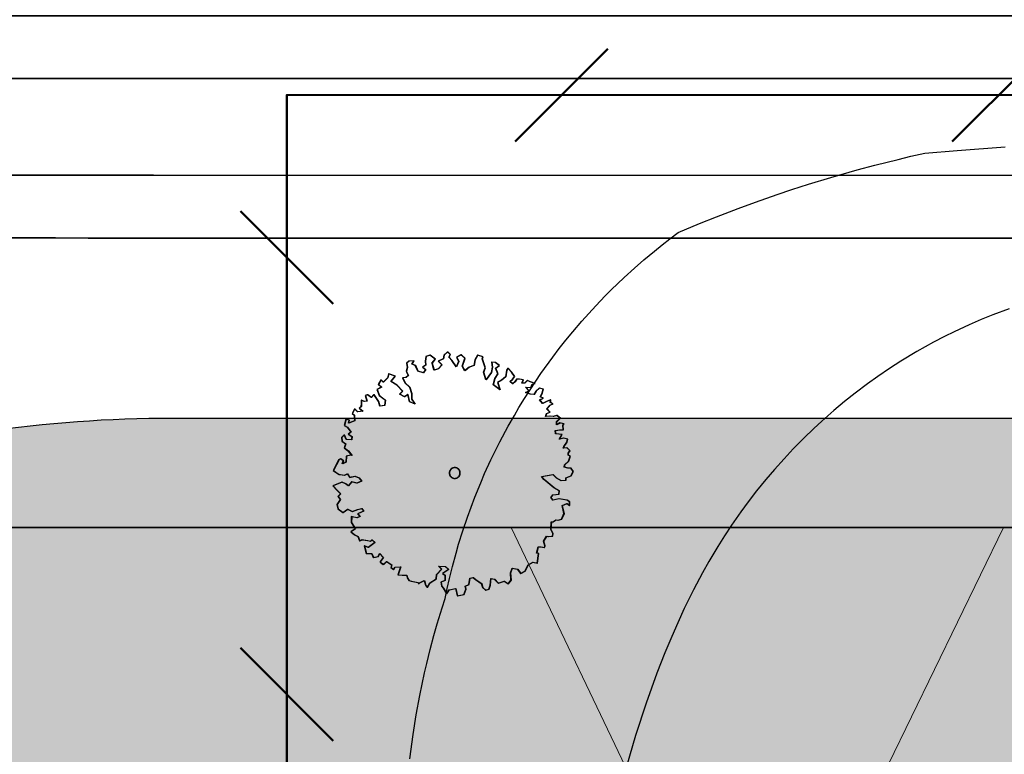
# Model space of a CAD drawing. Header units: metres. Extents: x -5203299 to 2078834, y 245743 to 5816291.
# Tile 103 of 256: x 366394 to 366417, y 5814207 to 5814224. Entities that reach past the tile are written whole.
import ezdxf

# ---------------------------------------------------------------- set-up
doc = ezdxf.new("R2010")
doc.units = ezdxf.units.M
doc.header["$LTSCALE"] = 0.5
for name, color, linetype, lineweight in [('01_CS-530-Belag-Zufahrt', 7, 'Continuous', 9), ('30 -39 Baustelle- Fläche', 7, 'Continuous', 15), ('99.04_Erschließung_VP-S-Borde-Kantenstein', 7, 'Continuous', 25), ('AutoTurn-Lastzug mit Sattelzug', 7, 'Continuous', 9), ('Bemaßung', 7, 'Continuous', 5), ('CS_XREF_Straßenpl-Bäume', 7, 'Continuous', 25), ('Keine', 7, 'Continuous', 9)]:
    doc.layers.add(name, color=color, linetype=linetype, lineweight=lineweight)
for name, color, linetype, lineweight, true_color in [('30 -34 Innenwände- 4 Türen_Fenster', 7, 'Continuous', 15, 0x9955ff), ('99.04_Erschließung_VP-S-Farben-Gehweg-Betonsteinpflaster', 7, 'Continuous', 25, 0xffd6a8), ('99.04_Erschließung_VP-S-Farben-Mulde', 7, 'Continuous', 25, 0xa8ffff), ('99.04_Gleisplanung VP 02_23-EB-1236L-A-FAHRKANTE', 150, 'Continuous', 35, 0x007fff), ('99.04_Gleisplanung VP 02_23-EB-1236R-A-FAHRKANTE', 150, 'Continuous', 35, 0x007fff), ('S-Baum', 7, 'Continuous', 25, 0x4c994c)]:
    doc.layers.add(name, color=color, linetype=linetype, lineweight=lineweight, true_color=true_color)

# ---------------------------------------------------------------- blocks, each defined once
blk = doc.blocks.new('Gruppe-18')
at = {"layer": 'S-Baum', "flags": 128}
blk.add_lwpolyline([(366406.681, 5814213.72), (366406.613, 5814213.722), (366406.535, 5814213.745), (366406.536, 5814213.793), (366406.627, 5814213.877), (366406.67, 5814213.992), (366406.623, 5814214.013), (366406.625, 5814214.061), (366406.663, 5814214.119), (366406.589, 5814214.181), (366406.509, 5814214.173), (366406.522, 5814214.212), (366406.594, 5814214.317), (366406.604, 5814214.384), (366406.517, 5814214.407), (366406.42, 5814214.382), (366406.48, 5814214.488), (366406.337, 5814214.501), (366406.328, 5814214.58), (366406.428, 5814214.597), (366406.504, 5814214.594), (366406.499, 5814214.702), (366406.52, 5814214.73), (366406.433, 5814214.752), (366406.352, 5814214.707), (366406.355, 5814214.783), (366406.437, 5814214.86), (366406.359, 5814214.922), (366406.28, 5814214.905), (366406.203, 5814214.907), (366406.104, 5814214.899), (366406.126, 5814214.969), (366406.206, 5814215.003), (366406.13, 5814215.077), (366406.201, 5814215.162), (366406.269, 5814215.188), (366406.214, 5814215.218), (366406.216, 5814215.286), (366406.127, 5814215.241), (366406.038, 5814215.196), (366405.97, 5814215.286), (366406.05, 5814215.323), (366405.983, 5814215.353), (366406.026, 5814215.439), (366406.049, 5814215.526), (366405.962, 5814215.549), (366405.88, 5814215.484), (366405.838, 5814215.406), (366405.75, 5814215.409), (366405.644, 5814215.452), (366405.725, 5814215.489), (366405.648, 5814215.571), (366405.767, 5814215.567), (366405.798, 5814215.642), (366405.858, 5814215.66), (366405.752, 5814215.695), (366405.682, 5814215.726), (366405.623, 5814215.668), (366405.564, 5814215.662), (366405.595, 5814215.737), (366405.499, 5814215.752), (366405.439, 5814215.754), (366405.398, 5814215.696), (366405.348, 5814215.649), (366405.29, 5814215.699), (366405.352, 5814215.757), (366405.393, 5814215.815), (366405.329, 5814215.913), (366405.244, 5814216.004), (366405.212, 5814215.965), (366405.187, 5814215.81), (366405.096, 5814215.734), (366405.007, 5814215.681), (366405.06, 5814215.512), (366404.909, 5814215.624), (366404.942, 5814215.77), (366405.013, 5814215.876), (366404.961, 5814216.005), (366405.04, 5814216.07), (366404.954, 5814216.141), (366404.867, 5814216.144), (366404.883, 5814216.027), (366404.859, 5814215.909), (366404.737, 5814215.738), (366404.684, 5814215.915), (366404.726, 5814216.013), (366404.654, 5814216.219), (366404.667, 5814216.266), (366404.549, 5814216.302), (366404.489, 5814216.196), (366404.465, 5814216.07), (366404.356, 5814216.034), (366404.255, 5814215.949), (366404.199, 5814216.05), (366404.256, 5814216.232), (366404.171, 5814216.314), (366404.07, 5814216.258), (366404.115, 5814216.161), (366404.062, 5814216.035), (366403.96, 5814216.183), (366403.894, 5814216.256), (366403.925, 5814216.323), (366403.859, 5814216.384), (366403.78, 5814216.308), (366403.766, 5814216.221), (366403.648, 5814216.165), (366403.733, 5814216.083), (366403.65, 5814215.99), (366403.553, 5814215.965), (366403.511, 5814216.118), (366403.508, 5814216.122), (366403.581, 5814216.216), (366403.457, 5814216.307), (366403.368, 5814216.274), (366403.353, 5814216.167), (366403.362, 5814216.079), (366403.289, 5814216.03), (366403.358, 5814215.98), (366403.305, 5814215.902), (366403.181, 5814215.938), (366403.126, 5814216.067), (366403.048, 5814216.098), (366403.09, 5814216.176), (366402.974, 5814216.168), (366402.922, 5814216.122), (366402.938, 5814216.022), (366402.915, 5814215.935), (366402.963, 5814215.838), (366402.91, 5814215.791), (366402.834, 5814215.783), (366402.887, 5814215.673), (366402.991, 5814215.574), (366403.037, 5814215.425), (366403.041, 5814215.297), (366403.116, 5814215.187), (366402.991, 5814215.24), (366402.957, 5814215.408), (366402.876, 5814215.351), (366402.762, 5814215.414), (366402.832, 5814215.48), (366402.701, 5814215.62), (366402.568, 5814215.704), (366402.668, 5814215.828), (366402.514, 5814215.881), (366402.491, 5814215.786), (366402.389, 5814215.69), (366402.334, 5814215.74), (366402.28, 5814215.634), (366402.348, 5814215.576), (366402.247, 5814215.52), (366402.302, 5814215.382), (366402.435, 5814215.278), (366402.422, 5814215.151), (366402.314, 5814215.135), (366402.286, 5814215.244), (366402.176, 5814215.406), (366402.114, 5814215.337), (366402.028, 5814215.4), (366401.98, 5814215.382), (366402.015, 5814215.253), (366401.955, 5814215.247), (366401.888, 5814215.277), (366401.886, 5814215.209), (366401.883, 5814215.13), (366401.842, 5814215.095), (366401.928, 5814215.024), (366401.8, 5814215.009), (366401.734, 5814215.079), (366401.683, 5814214.973), (366401.729, 5814214.932), (366401.736, 5814214.804), (366401.596, 5814214.749), (366401.61, 5814214.82), (366401.539, 5814214.839), (366401.498, 5814214.696), (366401.564, 5814214.654), (366401.648, 5814214.544), (366401.587, 5814214.498), (366401.673, 5814214.444), (366401.662, 5814214.368), (366401.543, 5814214.372), (366401.499, 5814214.481), (366401.438, 5814214.424), (366401.446, 5814214.336), (366401.532, 5814214.274), (366401.5, 5814214.187), (366401.586, 5814214.116), (366401.67, 5814214.006), (366401.642, 5814214.018), (366401.542, 5814213.99), (366401.537, 5814213.855), (366401.457, 5814213.818), (366401.479, 5814213.885), (366401.413, 5814213.935), (366401.372, 5814213.908), (366401.248, 5814213.669), (366401.372, 5814213.577), (366401.507, 5814213.561), (366401.568, 5814213.59), (366401.622, 5814213.509), (366401.741, 5814213.534), (366401.836, 5814213.494), (366401.893, 5814213.421), (366401.784, 5814213.377), (366401.669, 5814213.409), (366401.587, 5814213.315), (366401.529, 5814213.357), (366401.442, 5814213.4), (366401.236, 5814213.316), (366401.329, 5814213.217), (366401.414, 5814213.135), (366401.355, 5814213.069), (366401.409, 5814212.999), (366401.329, 5814212.886), (366401.354, 5814212.786), (366401.467, 5814212.703), (366401.577, 5814212.778), (366401.683, 5814212.727), (366401.803, 5814212.771), (366401.892, 5814212.796), (366401.938, 5814212.738), (366401.8, 5814212.674), (366401.857, 5814212.613), (366401.786, 5814212.584), (366401.662, 5814212.608), (366401.657, 5814212.473), (366401.749, 5814212.334), (366401.65, 5814212.258), (366401.736, 5814212.196), (366401.811, 5814212.156), (366401.847, 5814212.056), (366401.907, 5814212.082), (366402.034, 5814212.061), (366402.101, 5814212.047), (366402.131, 5814212.075), (366402.197, 5814212.016), (366402.045, 5814211.902), (366401.959, 5814211.945), (366402.004, 5814211.768), (366402.12, 5814211.764), (366402.165, 5814211.675), (366402.274, 5814211.699), (366402.307, 5814211.766), (366402.392, 5814211.676), (366402.32, 5814211.582), (366402.32, 5814211.57), (366402.394, 5814211.511), (366402.465, 5814211.585), (366402.581, 5814211.505), (366402.568, 5814211.446), (366402.625, 5814211.396), (366402.656, 5814211.452), (366402.783, 5814211.459), (366402.729, 5814211.274), (366402.825, 5814211.27), (366402.924, 5814211.267), (366402.942, 5814211.21), (366402.979, 5814211.149), (366403.027, 5814211.136), (366403.182, 5814211.103), (366403.2, 5814211.074), (366403.221, 5814211.093), (366403.33, 5814211.146), (366403.355, 5814211.037), (366403.393, 5814210.988), (366403.456, 5814211.093), (366403.606, 5814211.187), (366403.609, 5814211.283), (366403.721, 5814211.407), (366403.653, 5814211.477), (366403.811, 5814211.472), (366403.885, 5814211.401), (366403.746, 5814211.307), (366403.804, 5814211.268), (366403.8, 5814211.15), (366403.711, 5814211.113), (366403.725, 5814211.016), (366403.763, 5814210.975), (366403.838, 5814210.846), (366403.9, 5814210.931), (366404.046, 5814210.966), (366404.08, 5814210.798), (366404.236, 5814210.824), (366404.28, 5814210.949), (366404.263, 5814211.018), (366404.352, 5814211.055), (366404.376, 5814211.198), (366404.445, 5814211.215), (366404.503, 5814211.174), (366404.636, 5814211.082), (366404.664, 5814210.985), (366404.729, 5814210.923), (366404.81, 5814210.951), (366404.841, 5814211.038), (366404.855, 5814211.193), (366404.933, 5814211.179), (366405.018, 5814211.089), (366405.155, 5814211.135), (366405.252, 5814211.072), (366405.315, 5814211.158), (366405.301, 5814211.325), (366405.341, 5814211.431), (366405.459, 5814211.407), (366405.532, 5814211.306), (366405.633, 5814211.362), (366405.706, 5814211.507), (366405.816, 5814211.571), (366405.914, 5814211.548), (366405.941, 5814211.762), (366405.902, 5814211.771), (366405.935, 5814211.917), (366405.994, 5814211.915), (366406.07, 5814211.904), (366406.091, 5814211.932), (366406.091, 5814211.94), (366406.058, 5814212.049), (366406.13, 5814212.165), (366406.166, 5814212.153), (366406.266, 5814212.161), (366406.268, 5814212.22), (366406.223, 5814212.318), (366406.237, 5814212.493), (366406.268, 5814212.492), (366406.338, 5814212.538), (366406.386, 5814212.527), (366406.466, 5814212.553), (366406.527, 5814212.678), (366406.485, 5814212.866), (366406.594, 5814212.911), (366406.652, 5814212.861), (366406.655, 5814212.948), (366406.588, 5814212.99), (366406.411, 5814213.016), (366406.274, 5814212.99), (366406.228, 5814213.05), (366406.27, 5814213.108), (366406.406, 5814213.124), (366406.417, 5814213.2), (366406.295, 5814213.272), (366406.066, 5814213.458), (366406.009, 5814213.528), (366406.274, 5814213.575), (366406.351, 5814213.496), (366406.456, 5814213.433), (366406.572, 5814213.441), (366406.566, 5814213.497), (366406.566, 5814213.497), (366406.683, 5814213.541), (366406.735, 5814213.639)], close=True, dxfattribs=at)
at = {"layer": 'S-Baum'}
blk.add_rational_spline([(366403.992, 5814213.489), (366403.754, 5814213.553), (366403.818, 5814213.79), (366404.056, 5814213.727), (366404.294, 5814213.663), (366404.23, 5814213.425), (366403.992, 5814213.489)], [1, 0.333333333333, 0.333333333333, 1, 0.333333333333, 0.333333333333, 1], degree=3, knots=[0, 0, 0, 0, 0.5, 0.5, 0.5, 1, 1, 1, 1], dxfattribs=at)
blk = doc.blocks.new('_25-01-10_187 KRA_CS_LP4_Außenanlagenplan (3D)')
at = {"layer": '01_CS-530-Belag-Zufahrt', "linetype": 'Continuous', "lineweight": 0}
blk.add_hatch(color=7, dxfattribs=at).paths.add_polyline_path([(366413.414, 5814205.858), (366408.414, 5814205.858), (366405.309, 5814212.358), (366406.414, 5814212.358), (366415.414, 5814212.358), (366416.569, 5814212.358)])
at = {"layer": '01_CS-530-Belag-Zufahrt', "lineweight": 9, "flags": 128}
blk.add_lwpolyline([(366413.414, 5814205.858), (366408.414, 5814205.858), (366405.309, 5814212.358), (366406.414, 5814212.358), (366415.414, 5814212.358), (366416.569, 5814212.358)], close=True, dxfattribs=at)
at = {"layer": 'CS_XREF_Straßenpl-Bäume'}
blk.add_blockref('Gruppe-18', (0, 0), dxfattribs=at)
blk = doc.blocks.new('Gruppe-463')
at = {"layer": 'S-Baum', "flags": 128}
blk.add_lwpolyline([(-186.13, 8.012), (-186.198, 8.014), (-186.277, 8.037), (-186.275, 8.085), (-186.184, 8.169), (-186.141, 8.284), (-186.188, 8.305), (-186.187, 8.353), (-186.148, 8.412), (-186.222, 8.473), (-186.302, 8.465), (-186.289, 8.504), (-186.218, 8.609), (-186.207, 8.677), (-186.294, 8.699), (-186.391, 8.674), (-186.331, 8.78), (-186.475, 8.793), (-186.483, 8.873), (-186.384, 8.889), (-186.307, 8.887), (-186.312, 8.994), (-186.291, 9.022), (-186.378, 9.045), (-186.459, 8.999), (-186.457, 9.076), (-186.375, 9.152), (-186.452, 9.214), (-186.532, 9.197), (-186.608, 9.2), (-186.707, 9.192), (-186.685, 9.262), (-186.605, 9.296), (-186.682, 9.369), (-186.611, 9.454), (-186.542, 9.48), (-186.597, 9.51), (-186.595, 9.578), (-186.684, 9.533), (-186.774, 9.488), (-186.841, 9.578), (-186.761, 9.615), (-186.828, 9.645), (-186.785, 9.732), (-186.762, 9.819), (-186.849, 9.841), (-186.931, 9.776), (-186.973, 9.699), (-187.061, 9.701), (-187.167, 9.745), (-187.086, 9.782), (-187.163, 9.863), (-187.044, 9.859), (-187.013, 9.935), (-186.953, 9.952), (-187.06, 9.987), (-187.129, 10.018), (-187.188, 9.96), (-187.248, 9.954), (-187.217, 10.029), (-187.312, 10.044), (-187.372, 10.046), (-187.413, 9.988), (-187.463, 9.941), (-187.521, 9.992), (-187.459, 10.049), (-187.418, 10.107), (-187.482, 10.205), (-187.567, 10.296), (-187.6, 10.257), (-187.625, 10.103), (-187.715, 10.026), (-187.804, 9.973), (-187.751, 9.804), (-187.903, 9.917), (-187.869, 10.063), (-187.798, 10.168), (-187.85, 10.297), (-187.771, 10.362), (-187.857, 10.433), (-187.944, 10.436), (-187.929, 10.319), (-187.952, 10.201), (-188.074, 10.03), (-188.128, 10.207), (-188.085, 10.305), (-188.157, 10.511), (-188.144, 10.559), (-188.262, 10.594), (-188.322, 10.488), (-188.346, 10.362), (-188.455, 10.326), (-188.557, 10.242), (-188.613, 10.343), (-188.556, 10.525), (-188.641, 10.607), (-188.742, 10.551), (-188.697, 10.453), (-188.749, 10.327), (-188.852, 10.475), (-188.917, 10.548), (-188.887, 10.615), (-188.952, 10.677), (-189.031, 10.6), (-189.046, 10.513), (-189.164, 10.457), (-189.079, 10.375), (-189.161, 10.282), (-189.258, 10.257), (-189.3, 10.411), (-189.304, 10.414), (-189.23, 10.508), (-189.354, 10.6), (-189.443, 10.566), (-189.458, 10.459), (-189.45, 10.371), (-189.522, 10.322), (-189.453, 10.272), (-189.506, 10.195), (-189.63, 10.23), (-189.685, 10.359), (-189.763, 10.39), (-189.721, 10.468), (-189.837, 10.46), (-189.89, 10.414), (-189.873, 10.315), (-189.896, 10.228), (-189.848, 10.13), (-189.901, 10.084), (-189.978, 10.075), (-189.925, 9.966), (-189.82, 9.866), (-189.775, 9.717), (-189.77, 9.59), (-189.695, 9.48), (-189.82, 9.532), (-189.854, 9.7), (-189.936, 9.643), (-190.049, 9.707), (-189.979, 9.772), (-190.11, 9.912), (-190.243, 9.996), (-190.143, 10.12), (-190.297, 10.173), (-190.32, 10.078), (-190.422, 9.982), (-190.477, 10.032), (-190.532, 9.927), (-190.463, 9.868), (-190.564, 9.812), (-190.509, 9.674), (-190.377, 9.571), (-190.389, 9.444), (-190.498, 9.428), (-190.525, 9.536), (-190.636, 9.698), (-190.697, 9.63), (-190.783, 9.692), (-190.832, 9.674), (-190.796, 9.545), (-190.856, 9.539), (-190.923, 9.569), (-190.925, 9.502), (-190.928, 9.422), (-190.969, 9.387), (-190.883, 9.316), (-191.011, 9.301), (-191.077, 9.371), (-191.129, 9.265), (-191.082, 9.224), (-191.075, 9.096), (-191.215, 9.042), (-191.202, 9.112), (-191.272, 9.131), (-191.313, 8.988), (-191.247, 8.947), (-191.163, 8.836), (-191.224, 8.79), (-191.138, 8.736), (-191.149, 8.66), (-191.268, 8.664), (-191.312, 8.773), (-191.374, 8.716), (-191.365, 8.628), (-191.28, 8.566), (-191.311, 8.479), (-191.226, 8.408), (-191.142, 8.298), (-191.169, 8.31), (-191.269, 8.283), (-191.274, 8.147), (-191.355, 8.11), (-191.332, 8.177), (-191.399, 8.227), (-191.439, 8.201), (-191.563, 7.961), (-191.439, 7.87), (-191.304, 7.854), (-191.243, 7.883), (-191.19, 7.802), (-191.07, 7.826), (-190.975, 7.786), (-190.918, 7.713), (-191.027, 7.669), (-191.142, 7.701), (-191.224, 7.608), (-191.282, 7.649), (-191.369, 7.692), (-191.575, 7.608), (-191.483, 7.509), (-191.398, 7.427), (-191.456, 7.361), (-191.402, 7.291), (-191.482, 7.178), (-191.457, 7.078), (-191.344, 6.995), (-191.234, 7.07), (-191.128, 7.019), (-191.008, 7.063), (-190.919, 7.088), (-190.873, 7.03), (-191.011, 6.967), (-190.954, 6.905), (-191.026, 6.877), (-191.149, 6.901), (-191.154, 6.765), (-191.062, 6.626), (-191.161, 6.55), (-191.076, 6.488), (-191.001, 6.449), (-190.964, 6.348), (-190.904, 6.375), (-190.777, 6.353), (-190.71, 6.34), (-190.681, 6.367), (-190.615, 6.308), (-190.766, 6.195), (-190.852, 6.237), (-190.807, 6.06), (-190.691, 6.056), (-190.646, 5.967), (-190.538, 5.992), (-190.504, 6.058), (-190.42, 5.968), (-190.491, 5.874), (-190.491, 5.863), (-190.417, 5.804), (-190.346, 5.878), (-190.23, 5.797), (-190.243, 5.738), (-190.186, 5.688), (-190.156, 5.744), (-190.028, 5.751), (-190.082, 5.566), (-189.986, 5.563), (-189.887, 5.559), (-189.869, 5.502), (-189.832, 5.441), (-189.784, 5.428), (-189.63, 5.395), (-189.611, 5.366), (-189.59, 5.385), (-189.481, 5.438), (-189.456, 5.33), (-189.418, 5.28), (-189.355, 5.386), (-189.205, 5.48), (-189.202, 5.576), (-189.09, 5.699), (-189.158, 5.769), (-189, 5.764), (-188.926, 5.694), (-189.065, 5.599), (-189.007, 5.561), (-189.011, 5.442), (-189.1, 5.405), (-189.086, 5.309), (-189.048, 5.268), (-188.973, 5.138), (-188.911, 5.223), (-188.765, 5.258), (-188.731, 5.09), (-188.575, 5.116), (-188.531, 5.242), (-188.548, 5.31), (-188.459, 5.347), (-188.435, 5.49), (-188.366, 5.508), (-188.308, 5.466), (-188.176, 5.374), (-188.148, 5.277), (-188.082, 5.215), (-188.002, 5.244), (-187.97, 5.33), (-187.957, 5.485), (-187.878, 5.471), (-187.793, 5.381), (-187.656, 5.427), (-187.559, 5.364), (-187.497, 5.45), (-187.511, 5.617), (-187.47, 5.723), (-187.352, 5.7), (-187.279, 5.598), (-187.178, 5.654), (-187.105, 5.799), (-186.996, 5.863), (-186.897, 5.84), (-186.87, 6.054), (-186.91, 6.064), (-186.876, 6.21), (-186.817, 6.208), (-186.741, 6.197), (-186.72, 6.224), (-186.72, 6.233), (-186.753, 6.341), (-186.681, 6.458), (-186.645, 6.445), (-186.545, 6.453), (-186.543, 6.512), (-186.588, 6.61), (-186.574, 6.785), (-186.543, 6.784), (-186.473, 6.83), (-186.425, 6.82), (-186.345, 6.845), (-186.285, 6.97), (-186.326, 7.159), (-186.217, 7.203), (-186.159, 7.153), (-186.156, 7.241), (-186.223, 7.282), (-186.4, 7.308), (-186.537, 7.282), (-186.583, 7.343), (-186.542, 7.401), (-186.405, 7.416), (-186.394, 7.492), (-186.516, 7.564), (-186.745, 7.75), (-186.802, 7.82), (-186.537, 7.867), (-186.461, 7.788), (-186.355, 7.725), (-186.239, 7.733), (-186.245, 7.79), (-186.245, 7.79), (-186.128, 7.834), (-186.076, 7.931)], close=True, dxfattribs=at)
at = {"layer": 'S-Baum'}
blk.add_rational_spline([(-188.819, 7.781), (-189.057, 7.845), (-188.993, 8.083), (-188.755, 8.019), (-188.517, 7.955), (-188.581, 7.717), (-188.819, 7.781)], [1, 0.333333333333, 0.333333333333, 1, 0.333333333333, 0.333333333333, 1], degree=3, knots=[0, 0, 0, 0, 0.5, 0.5, 0.5, 1, 1, 1, 1], dxfattribs=at)
blk = doc.blocks.new('_23-07-06_Massenplan_TB_Weiterführende Schule (3D)')
at = {"layer": '99.04_Erschließung_VP-S-Farben-Gehweg-Betonsteinpflaster', "linetype": 'Continuous', "lineweight": 0, "true_color": 0xffd6a8}
blk.add_hatch(color=41, dxfattribs=at).paths.add_polyline_path([(-4.345, 0.15), (-4.345, 6.65), (-224.38, 6.65), (-224.385, 0.15)])
at = {"layer": '99.04_Erschließung_VP-S-Farben-Mulde', "linetype": 'Continuous', "lineweight": 0, "true_color": 0xa8ffff}
h = blk.add_hatch(color=131, dxfattribs=at)
edge = h.paths.add_edge_path()
edge.add_arc((-195.24, -20.85), 30, 90, 106.5978)
edge.add_arc((-212.38, 36.65), 30, 270, 286.5978, ccw=False)
edge.add_line((-212.38, 6.65), (-110.137, 6.65))
edge.add_line((-110.137, 6.65), (-110.137, 9.15))
edge.add_line((-110.137, 9.15), (-195.24, 9.15))
h = blk.add_hatch(color=131, dxfattribs=at)
edge = h.paths.add_edge_path()
edge.add_arc((-195.24, -20.85), 30, 90, 106.5978)
edge.add_arc((-212.38, 36.65), 30, 270, 286.5978, ccw=False)
edge.add_line((-212.38, 6.65), (-110.137, 6.65))
edge.add_line((-110.137, 6.65), (-110.137, 9.15))
edge.add_line((-110.137, 9.15), (-195.24, 9.15))
at = {"layer": '99.04_Erschließung_VP-S-Borde-Kantenstein', "lineweight": 9}
blk.add_line((-110.137, 6.65), (-212.38, 6.65), dxfattribs=at)
at = {"layer": '99.04_Erschließung_VP-S-Farben-Gehweg-Betonsteinpflaster', "flags": 128}
blk.add_lwpolyline([(-4.345, 0.15), (-4.345, 6.65), (-224.38, 6.65), (-224.385, 0.15)], close=True, dxfattribs=at)
at = {"layer": '99.04_Erschließung_VP-S-Farben-Mulde', "flags": 128}
blk.add_lwpolyline([(-195.24, 9.15, 0.072549), (-203.81, 7.9, -0.072549), (-212.38, 6.65), (-110.137, 6.65), (-110.137, 9.15)], format="xyb", close=True, dxfattribs=at)
blk.add_lwpolyline([(-195.24, 9.15, 0.072549), (-203.81, 7.9, -0.072549), (-212.38, 6.65), (-110.137, 6.65), (-110.137, 9.15)], format="xyb", close=True, dxfattribs=at)
at = {"layer": '99.04_Gleisplanung VP 02_23-EB-1236L-A-FAHRKANTE', "flags": 128}
for points in [[(562.055, 14.664), (-195.677, 14.713, -0.005965), (-243.369, 15.285), (-544.421, 22.489)], [(562.055, 13.229), (-195.677, 13.278), (-195.677, 13.278, -0.005965), (-243.404, 13.85), (-243.404, 13.85), (-243.404, 13.85), (-544.456, 21.055, -0.000153)]]:
    blk.add_lwpolyline(points, format="xyb", dxfattribs=at)
at = {"layer": '99.04_Gleisplanung VP 02_23-EB-1236R-A-FAHRKANTE', "flags": 128}
for points in [[(563.016, 18.313), (-195.633, 18.362), (-195.633, 18.362, -0.005965), (-243.325, 18.934), (-544.406, 26.139)], [(563.016, 16.878), (-195.633, 16.927, -0.005965), (-243.36, 17.5), (-544.44, 24.705)]]:
    blk.add_lwpolyline(points, format="xyb", dxfattribs=at)
at = {"layer": 'S-Baum'}
blk.add_blockref('Gruppe-463', (0, 0), dxfattribs=at)
blk = doc.blocks.new('Gruppe-1022')
at = {"layer": 'AutoTurn-Lastzug mit Sattelzug', "color": 252, "linetype": 'Continuous', "lineweight": 25, "true_color": 0x888888, "flags": 128}
for points in [[(-176.104, 11.661), (-176.474, 11.521), (-176.74, 11.413), (-177.019, 11.292), (-177.359, 11.134), (-177.58, 11.025), (-177.835, 10.892), (-178.216, 10.681), (-178.576, 10.461), (-178.841, 10.29), (-179.104, 10.111), (-179.338, 9.943), (-179.623, 9.728), (-179.868, 9.533), (-180.112, 9.329), (-180.388, 9.085), (-180.569, 8.918), (-180.799, 8.696), (-181.039, 8.452), (-181.249, 8.228), (-181.472, 7.979), (-181.665, 7.752), (-181.877, 7.49), (-182.072, 7.237), (-182.238, 7.011), (-182.449, 6.71), (-182.614, 6.461), (-182.767, 6.218), (-182.974, 5.871), (-183.116, 5.619), (-183.324, 5.229), (-183.532, 4.801), (-183.684, 4.471), (-183.821, 4.158), (-183.976, 3.785), (-184.159, 3.322), (-184.406, 2.632), (-184.645, 1.895), (-184.854, 1.186)], [(-189.811, 1.355), (-189.737, 1.912), (-189.664, 2.366), (-189.582, 2.808), (-189.473, 3.324), (-189.423, 3.54), (-189.344, 3.858), (-189.259, 4.179), (-189.183, 4.447), (-189.073, 4.813), (-189.003, 5.027), (-188.956, 5.257), (-188.905, 5.482), (-188.836, 5.76), (-188.754, 6.065), (-188.695, 6.268), (-188.598, 6.58), (-188.494, 6.886), (-188.409, 7.121), (-188.323, 7.347), (-188.19, 7.673), (-188.099, 7.885), (-187.955, 8.2), (-187.752, 8.612), (-187.558, 8.975), (-187.42, 9.219), (-187.314, 9.398), (-187.187, 9.607), (-187.06, 9.807), (-186.812, 10.176), (-186.539, 10.555), (-186.391, 10.75), (-186.24, 10.941), (-186.082, 11.134), (-185.879, 11.372), (-185.558, 11.727), (-185.34, 11.955), (-185.205, 12.09), (-184.909, 12.376), (-184.673, 12.591), (-184.461, 12.776), (-184.217, 12.981), (-184.042, 13.121), (-183.86, 13.263), (-183.672, 13.403), (-183.181, 13.61), (-182.793, 13.766), (-182.298, 13.957), (-181.903, 14.102), (-181.408, 14.276), (-181.071, 14.389), (-180.688, 14.512), (-180.181, 14.666), (-179.576, 14.839), (-179.17, 14.947), (-178.643, 15.079), (-178.347, 15.149), (-178.027, 15.22), (-177.288, 15.282), (-176.191, 15.365)]]:
    blk.add_lwpolyline(points, dxfattribs=at)
blk = doc.blocks.new('Gruppe-1028')
at = {"layer": 'Keine', "color": 7, "transparency": 33554687}
blk.add_blockref('Gruppe-1022', (0, 0), dxfattribs=at)
blk = doc.blocks.new('*U1180')
at = {"layer": '30 -39 Baustelle- Fläche', "color": 30, "linetype": 'Continuous', "lineweight": 50, "true_color": 0xff7f00, "transparency": 33554687, "flags": 128}
blk.add_lwpolyline([(-62.405, -177.181), (-63.434, -176.846), (-98.431, -165.444), (-148.321, -149.219), (-208.785, -128.777), (-229.327, -122.649), (-229.146, -120.35), (-217.834, -120.35), (-217.918, -110.538), (-243.574, -110.538), (-247.106, -112.705), (-253.025, -115.735), (-271.856, -111.08), (-272.634, -110.302), (-272.634, -44.203), (-268.286, 0.228), (-267.364, 0.228), (-192.626, 0.228), (-192.626, 16.549), (-14.717, 16.573)], dxfattribs=at)
at = {"layer": 'Keine', "color": 30, "linetype": 'Continuous', "lineweight": 50, "true_color": 0xff7f00, "transparency": 33554687}
for p, q in [((-187.401, 15.489), (-185.28, 17.611)), ((-177.401, 15.49), (-175.28, 17.612)), ((-191.565, 11.774), (-193.687, 13.895)), ((-191.565, 1.774), (-193.687, 3.895))]:
    blk.add_line(p, q, dxfattribs=at)
blk = doc.blocks.new('_BE Phase 3 (2D)')
at = {"layer": 'Bemaßung', "color": 7}
blk.add_blockref('*U1180', (0, 0), dxfattribs=at)
at = {"layer": 'Keine', "color": 7, "transparency": 33554687}
blk.add_blockref('Gruppe-1028', (0, 0), dxfattribs=at)

msp = doc.modelspace()

# ---------------------------------------------------------------- block references
at = {"layer": '30 -34 Innenwände- 4 Türen_Fenster', "color": 1}
msp.add_blockref('_25-01-10_187 KRA_CS_LP4_Außenanlagenplan (3D)', (0, 0), dxfattribs=at)

# ---------------------------------------------------------------- next in the draw order: block references
at = {"layer": 'Keine', "color": 1}
msp.add_blockref('_23-07-06_Massenplan_TB_Weiterführende Schule (3D)', (366592.803, 5814205.708), dxfattribs=at)

# ---------------------------------------------------------------- next in the draw order: block references
msp.add_blockref('_BE Phase 3 (2D)', (366592.803, 5814205.708), dxfattribs=at)

doc.saveas('drawing.dxf')
